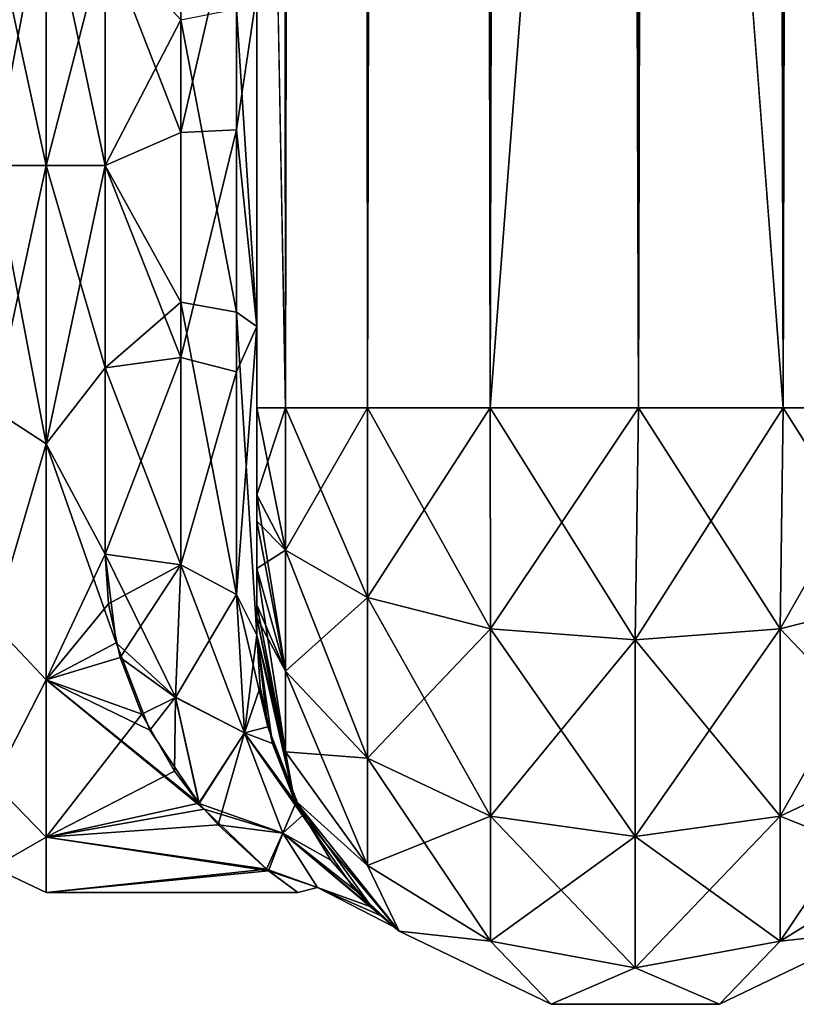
# Model space of a CAD drawing. Extents: x -23 to 470, y -2000 to 0.
# Tile 51 of 198: x 279 to 304, y -2000 to -1967. Entities that reach past the tile are written whole.
import ezdxf

# ---------------------------------------------------------------- set-up
doc = ezdxf.new("R2010")
doc.units = 0
doc.header["$LTSCALE"] = 64.718028
for name, color, linetype in [('502', 7, 'CONTINUOUS'), ('507', 7, 'CONTINUOUS'), ('508', 7, 'CONTINUOUS'), ('509', 7, 'CONTINUOUS'), ('510', 7, 'CONTINUOUS'), ('511', 7, 'CONTINUOUS'), ('515', 7, 'CONTINUOUS'), ('536', 7, 'CONTINUOUS'), ('537', 7, 'CONTINUOUS'), ('538', 7, 'CONTINUOUS'), ('541', 7, 'CONTINUOUS'), ('542', 7, 'CONTINUOUS'), ('543', 7, 'CONTINUOUS'), ('552', 7, 'CONTINUOUS'), ('553', 7, 'CONTINUOUS')]:
    doc.layers.add(name, color=color, linetype=linetype)

msp = doc.modelspace()

# ---------------------------------------------------------------- linework, layer by layer
at = {"layer": '502', "linetype": 'CONTINUOUS'}
for points in [[(286.45, -1982.865, -40.431), (286.45, -1983.734, -40), (286.45, -1928.15, -41), (286.45, -1982.865, -40.431)], [(286.45, -1928.15, -41), (286.45, -1983.734, -40), (286.45, -1935.136, -39.769), (286.45, -1928.15, -41)], [(286.45, -1980, -41), (286.45, -1982.865, -40.431), (286.45, -1928.15, -41), (286.45, -1980, -41)], [(286.45, -1928.15, 41), (286.45, -1935.136, 39.769), (286.45, -1980, 41), (286.45, -1928.15, 41)], [(286.45, -1986.5, -37.234), (286.45, -1986.933, -36.36), (286.45, -1935.136, -39.769), (286.45, -1986.5, -37.234)], [(286.45, -1935.136, -39.769), (286.45, -1986.933, -36.36), (286.45, -1941.364, -36.169), (286.45, -1935.136, -39.769)], [(286.45, -1985.305, -38.801), (286.45, -1986.5, -37.234), (286.45, -1935.136, -39.769), (286.45, -1985.305, -38.801)], [(286.45, -1983.734, -40), (286.45, -1985.305, -38.801), (286.45, -1935.136, -39.769), (286.45, -1983.734, -40)], [(286.45, -1935.136, 39.769), (286.45, -1941.364, 36.169), (286.45, -1985.305, 38.801), (286.45, -1935.136, 39.769)], [(286.45, -1980, 41), (286.45, -1935.136, 39.769), (286.45, -1982.865, 40.431), (286.45, -1980, 41)], [(286.45, -1982.865, 40.431), (286.45, -1935.136, 39.769), (286.45, -1983.734, 40), (286.45, -1982.865, 40.431)], [(286.45, -1983.734, 40), (286.45, -1935.136, 39.769), (286.45, -1985.305, 38.801), (286.45, -1983.734, 40)], [(286.45, -1986.933, -36.36), (286.45, -1987.5, -33.5), (286.45, -1941.364, -36.169), (286.45, -1986.933, -36.36)], [(286.45, -1941.364, -36.169), (286.45, -1987.5, -33.5), (286.45, -1945.96, -30.644), (286.45, -1941.364, -36.169)], [(286.45, -1941.364, 36.169), (286.45, -1945.96, 30.645), (286.45, -1987.5, 33.5), (286.45, -1941.364, 36.169)], [(286.45, -1985.305, 38.801), (286.45, -1941.364, 36.169), (286.45, -1986.5, 37.234), (286.45, -1985.305, 38.801)], [(286.45, -1986.5, 37.234), (286.45, -1941.364, 36.169), (286.45, -1986.933, 36.36), (286.45, -1986.5, 37.234)], [(286.45, -1986.933, 36.36), (286.45, -1941.364, 36.169), (286.45, -1987.5, 33.5), (286.45, -1986.933, 36.36)], [(286.45, -1945.96, -30.644), (286.45, -1987.5, -33.5), (286.45, -1977.313, -28.505), (286.45, -1945.96, -30.644)], [(286.45, -1966.313, -28.431), (286.45, -1945.96, -30.644), (286.45, -1977.313, -28.505), (286.45, -1966.313, -28.431)], [(286.45, -1987.5, 33.5), (286.45, -1945.96, 30.645), (286.45, -1977.313, 28.505), (286.45, -1987.5, 33.5)], [(286.45, -1977.313, 28.505), (286.45, -1945.96, 30.645), (286.45, -1966.313, 28.431), (286.45, -1977.313, 28.505)], [(286.45, -1987.5, -33.5), (286.45, -1987.5, -24.51), (286.45, -1977.313, -28.505), (286.45, -1987.5, -33.5)], [(286.45, -1987.5, 24.51), (286.45, -1987.5, 33.5), (286.45, -1977.313, 28.505), (286.45, -1987.5, 24.51)]]:
    msp.add_3dface(points, dxfattribs=at)
at = {"layer": '507', "linetype": 'CONTINUOUS'}
for points in [[(279.5, -1981.184, -22.173), (279.5, -1972, -24), (281.45, -1978.677, -23.052), (279.5, -1981.184, -22.173)], [(281.45, -1978.677, -23.052), (279.5, -1972, -24), (281.45, -1972, -24), (281.45, -1978.677, -23.052)], [(279.5, -1972, 24), (279.5, -1981.184, 22.173), (281.45, -1972, 24), (279.5, -1972, 24)], [(281.45, -1972, 24), (279.5, -1981.184, 22.173), (281.45, -1978.677, 23.052), (281.45, -1972, 24)], [(281.45, -1984.828, -20.284), (279.5, -1981.184, -22.173), (281.45, -1978.677, -23.052), (281.45, -1984.828, -20.284)], [(281.45, -1978.677, 23.052), (279.5, -1981.184, 22.173), (281.45, -1984.828, 20.284), (281.45, -1978.677, 23.052)], [(279.5, -1988.971, -16.971), (279.5, -1981.184, -22.173), (281.811, -1987.756, -18.104), (279.5, -1988.971, -16.971)], [(281.811, -1987.756, -18.104), (279.5, -1981.184, -22.173), (281.45, -1984.828, -20.284), (281.811, -1987.756, -18.104)], [(279.5, -1981.184, 22.173), (279.5, -1988.971, 16.971), (281.45, -1984.828, 20.284), (279.5, -1981.184, 22.173)], [(281.45, -1984.828, 20.284), (279.5, -1988.971, 16.971), (281.563, -1986.47, 19.147), (281.45, -1984.828, 20.284)], [(281.563, -1986.47, 19.147), (279.5, -1988.971, 16.971), (281.942, -1988.238, 17.673), (281.563, -1986.47, 19.147)], [(282.92, -1990.637, -15.122), (279.5, -1988.971, -16.971), (281.811, -1987.756, -18.104), (282.92, -1990.637, -15.122)], [(281.942, -1988.238, 17.673), (279.5, -1988.971, 16.971), (282.653, -1990.104, 15.756), (281.942, -1988.238, 17.673)], [(279.5, -1994.173, -9.184), (279.5, -1988.971, -16.971), (284.716, -1993.25, -11.154), (279.5, -1994.173, -9.184)], [(284.716, -1993.25, -11.154), (279.5, -1988.971, -16.971), (284.55, -1993.057, -11.516), (284.716, -1993.25, -11.154)], [(284.55, -1993.057, -11.516), (279.5, -1988.971, -16.971), (282.92, -1990.637, -15.122), (284.55, -1993.057, -11.516)], [(279.5, -1988.971, 16.971), (279.5, -1994.173, 9.184), (282.653, -1990.104, 15.756), (279.5, -1988.971, 16.971)], [(282.653, -1990.104, 15.756), (279.5, -1994.173, 9.184), (283.741, -1991.992, 13.279), (282.653, -1990.104, 15.756)], [(283.741, -1991.992, 13.279), (279.5, -1994.173, 9.184), (284.542, -1993.047, 11.533), (283.741, -1991.992, 13.279)], [(284.542, -1993.047, 11.533), (279.5, -1994.173, 9.184), (285.181, -1993.767, 10.109), (284.542, -1993.047, 11.533)], [(286.836, -1995.285, -5.814), (279.5, -1994.173, -9.184), (284.716, -1993.25, -11.154), (286.836, -1995.285, -5.814)], [(285.181, -1993.767, 10.109), (279.5, -1994.173, 9.184), (286.774, -1995.23, 6.031), (285.181, -1993.767, 10.109)], [(279.5, -1996, 0), (279.5, -1994.173, -9.184), (286.836, -1995.285, -5.814), (279.5, -1996, 0)], [(279.5, -1994.173, 9.184), (279.5, -1996, 0), (286.774, -1995.23, 6.031), (279.5, -1994.173, 9.184)], [(286.774, -1995.23, 6.031), (279.5, -1996, 0), (287.805, -1995.992, 0.638), (286.774, -1995.23, 6.031)], [(287.805, -1995.992, 0.638), (279.5, -1996, 0), (286.836, -1995.285, -5.814), (287.805, -1995.992, 0.638)]]:
    msp.add_3dface(points, dxfattribs=at)
at = {"layer": '508', "linetype": 'CONTINUOUS'}
for points in [[(281.45, -1972, -24), (279.5, -1972, -24), (279.5, -1962.816, -22.173), (281.45, -1972, -24)], [(279.5, -1962.816, 22.173), (279.5, -1972, 24), (281.45, -1964.474, 22.79), (279.5, -1962.816, 22.173)], [(281.45, -1972, -24), (279.5, -1962.816, -22.173), (281.45, -1964.474, -22.79), (281.45, -1972, -24)], [(279.5, -1972, 24), (281.45, -1972, 24), (281.45, -1964.474, 22.79), (279.5, -1972, 24)]]:
    msp.add_3dface(points, dxfattribs=at)
at = {"layer": '509', "linetype": 'CONTINUOUS'}
for points in [[(286.45, -20, 41), (286.45, -71.85, 41), (287.402, -1980, 45.784), (286.45, -20, 41)], [(286.45, -20, 41), (287.402, -1980, 45.784), (287.402, -20, 45.784), (286.45, -20, 41)], [(287.402, -1980, 45.784), (290.111, -1980, 49.839), (287.402, -20, 45.784), (287.402, -1980, 45.784)], [(287.402, -20, 45.784), (290.111, -1980, 49.839), (290.111, -20, 49.839), (287.402, -20, 45.784)], [(290.111, -1980, 49.839), (294.16, -1980, 52.546), (290.111, -20, 49.839), (290.111, -1980, 49.839)], [(290.111, -20, 49.839), (294.16, -1980, 52.546), (294.16, -20, 52.546), (290.111, -20, 49.839)], [(299.05, -1980, 53.5), (299, -1916.55, 53.5), (294.16, -20, 52.546), (299.05, -1980, 53.5)], [(294.16, -1980, 52.546), (299.05, -1980, 53.5), (294.16, -20, 52.546), (294.16, -1980, 52.546)], [(286.45, -71.85, 41), (286.45, -1928.15, 41), (287.402, -1980, 45.784), (286.45, -71.85, 41)], [(286.45, -1928.15, 41), (286.45, -1980, 41), (287.402, -1980, 45.784), (286.45, -1928.15, 41)]]:
    msp.add_3dface(points, dxfattribs=at)
at = {"layer": '510', "linetype": 'CONTINUOUS'}
for points in [[(286.45, -1980, -41), (286.45, -1928.15, -41), (287.402, -20, -45.784), (286.45, -1980, -41)], [(287.402, -1980, -45.784), (286.45, -1980, -41), (287.402, -20, -45.784), (287.402, -1980, -45.784)], [(290.111, -1980, -49.839), (287.402, -1980, -45.784), (290.111, -20, -49.839), (290.111, -1980, -49.839)], [(290.111, -20, -49.839), (287.402, -1980, -45.784), (287.402, -20, -45.784), (290.111, -20, -49.839)], [(294.16, -1980, -52.546), (290.111, -1980, -49.839), (294.16, -20, -52.546), (294.16, -1980, -52.546)], [(294.16, -20, -52.546), (290.111, -1980, -49.839), (290.111, -20, -49.839), (294.16, -20, -52.546)], [(299, -83.45, -53.5), (294.16, -1980, -52.546), (299.05, -20, -53.5), (299, -83.45, -53.5)], [(299.05, -20, -53.5), (294.16, -1980, -52.546), (294.16, -20, -52.546), (299.05, -20, -53.5)], [(299, -1916.55, -53.5), (294.16, -1980, -52.546), (299, -83.45, -53.5), (299, -1916.55, -53.5)], [(299.05, -1980, -53.5), (294.16, -1980, -52.546), (299, -1916.55, -53.5), (299.05, -1980, -53.5)]]:
    msp.add_3dface(points, dxfattribs=at)
at = {"layer": '511', "linetype": 'CONTINUOUS'}
for points in [[(299.05, -1980, -53.5), (299, -1916.55, -53.5), (303.834, -20, -52.548), (299.05, -1980, -53.5)], [(303.834, -1980, -52.548), (299.05, -1980, -53.5), (303.834, -20, -52.548), (303.834, -1980, -52.548)], [(307.889, -1980, -49.839), (303.834, -1980, -52.548), (307.889, -20, -49.839), (307.889, -1980, -49.839)], [(307.889, -20, -49.839), (303.834, -1980, -52.548), (303.834, -20, -52.548), (307.889, -20, -49.839)]]:
    msp.add_3dface(points, dxfattribs=at)
at = {"layer": '515', "linetype": 'CONTINUOUS'}
for points in [[(299.05, -20, 53.5), (299, -83.45, 53.5), (303.834, -1980, 52.548), (299.05, -20, 53.5)], [(303.834, -20, 52.548), (299.05, -20, 53.5), (303.834, -1980, 52.548), (303.834, -20, 52.548)], [(307.889, -20, 49.839), (303.834, -20, 52.548), (307.889, -1980, 49.839), (307.889, -20, 49.839)], [(307.889, -1980, 49.839), (303.834, -20, 52.548), (303.834, -1980, 52.548), (307.889, -1980, 49.839)], [(299, -83.45, 53.5), (299, -1916.55, 53.5), (303.834, -1980, 52.548), (299, -83.45, 53.5)], [(299, -1916.55, 53.5), (299.05, -1980, 53.5), (303.834, -1980, 52.548), (299, -1916.55, 53.5)]]:
    msp.add_3dface(points, dxfattribs=at)
at = {"layer": '536', "linetype": 'CONTINUOUS'}
for points in [[(286.45, -1980, 41), (286.45, -1982.865, 40.431), (287.402, -1984.701, 44.849), (286.45, -1980, 41)], [(287.402, -1980, 45.784), (286.45, -1980, 41), (287.402, -1984.701, 44.849), (287.402, -1980, 45.784)], [(290.111, -1980, 49.839), (287.402, -1980, 45.784), (290.111, -1986.253, 48.595), (290.111, -1980, 49.839)], [(290.111, -1986.253, 48.595), (287.402, -1980, 45.784), (287.402, -1984.701, 44.849), (290.111, -1986.253, 48.595)], [(294.16, -1980, 52.546), (290.111, -1980, 49.839), (294.166, -1987.29, 51.099), (294.16, -1980, 52.546)], [(294.166, -1987.29, 51.099), (290.111, -1980, 49.839), (290.111, -1986.253, 48.595), (294.166, -1987.29, 51.099)], [(299.05, -1980, 53.5), (294.16, -1980, 52.546), (298.95, -1987.654, 51.978), (299.05, -1980, 53.5)], [(298.95, -1987.654, 51.978), (294.16, -1980, 52.546), (294.166, -1987.29, 51.099), (298.95, -1987.654, 51.978)], [(303.734, -1987.29, 51.099), (299.05, -1980, 53.5), (298.95, -1987.654, 51.978), (303.734, -1987.29, 51.099)], [(303.834, -1980, 52.548), (299.05, -1980, 53.5), (303.734, -1987.29, 51.099), (303.834, -1980, 52.548)], [(307.789, -1986.253, 48.595), (303.834, -1980, 52.548), (303.734, -1987.29, 51.099), (307.789, -1986.253, 48.595)], [(307.889, -1980, 49.839), (303.834, -1980, 52.548), (307.789, -1986.253, 48.595), (307.889, -1980, 49.839)], [(286.45, -1982.865, 40.431), (286.45, -1983.734, 40), (287.402, -1988.689, 42.182), (286.45, -1982.865, 40.431)], [(287.402, -1984.701, 44.849), (286.45, -1982.865, 40.431), (287.402, -1988.689, 42.182), (287.402, -1984.701, 44.849)], [(286.45, -1983.734, 40), (286.45, -1985.305, 38.801), (287.402, -1988.689, 42.182), (286.45, -1983.734, 40)], [(290.111, -1986.253, 48.595), (287.402, -1984.701, 44.849), (290.111, -1991.558, 45.049), (290.111, -1986.253, 48.595)], [(287.402, -1984.701, 44.849), (287.402, -1988.689, 42.182), (290.111, -1991.558, 45.049), (287.402, -1984.701, 44.849)], [(286.45, -1985.305, 38.801), (286.45, -1986.5, 37.234), (287.402, -1991.352, 38.192), (286.45, -1985.305, 38.801)], [(286.45, -1985.305, 38.801), (287.402, -1991.352, 38.192), (287.402, -1988.689, 42.182), (286.45, -1985.305, 38.801)], [(286.45, -1986.5, 37.234), (286.45, -1986.933, 36.36), (287.402, -1991.352, 38.192), (286.45, -1986.5, 37.234)], [(294.166, -1987.29, 51.099), (290.111, -1986.253, 48.595), (294.166, -1993.475, 46.964), (294.166, -1987.29, 51.099)], [(290.111, -1986.253, 48.595), (290.111, -1991.558, 45.049), (294.166, -1993.475, 46.964), (290.111, -1986.253, 48.595)], [(307.789, -1986.253, 48.595), (303.734, -1987.29, 51.099), (307.789, -1991.558, 45.049), (307.789, -1986.253, 48.595)], [(286.45, -1986.933, 36.36), (286.45, -1987.5, 33.5), (287.688, -1992.924, 33.5), (286.45, -1986.933, 36.36)], [(286.45, -1986.933, 36.36), (287.688, -1992.924, 33.5), (287.402, -1991.352, 38.192), (286.45, -1986.933, 36.36)], [(298.95, -1987.654, 51.978), (294.166, -1987.29, 51.099), (298.95, -1994.148, 47.637), (298.95, -1987.654, 51.978)], [(294.166, -1987.29, 51.099), (294.166, -1993.475, 46.964), (298.95, -1994.148, 47.637), (294.166, -1987.29, 51.099)], [(303.734, -1987.29, 51.099), (298.95, -1987.654, 51.978), (303.734, -1993.475, 46.964), (303.734, -1987.29, 51.099)], [(303.734, -1987.29, 51.099), (303.734, -1993.475, 46.964), (307.789, -1991.558, 45.049), (303.734, -1987.29, 51.099)], [(298.95, -1987.654, 51.978), (298.95, -1994.148, 47.637), (303.734, -1993.475, 46.964), (298.95, -1987.654, 51.978)], [(287.402, -1991.352, 38.192), (290.111, -1995.1, 39.741), (287.402, -1988.689, 42.182), (287.402, -1991.352, 38.192)], [(287.402, -1988.689, 42.182), (290.111, -1995.1, 39.741), (290.111, -1991.558, 45.049), (287.402, -1988.689, 42.182)], [(287.402, -1991.352, 38.192), (287.688, -1992.924, 33.5), (290.111, -1995.1, 39.741), (287.402, -1991.352, 38.192)], [(290.111, -1995.1, 39.741), (294.166, -1997.604, 40.776), (290.111, -1991.558, 45.049), (290.111, -1995.1, 39.741)], [(290.111, -1991.558, 45.049), (294.166, -1997.604, 40.776), (294.166, -1993.475, 46.964), (290.111, -1991.558, 45.049)], [(303.734, -1993.475, 46.964), (307.789, -1995.1, 39.741), (307.789, -1991.558, 45.049), (303.734, -1993.475, 46.964)], [(287.688, -1992.924, 33.5), (291.156, -1997.273, 33.5), (290.111, -1995.1, 39.741), (287.688, -1992.924, 33.5)], [(294.166, -1997.604, 40.776), (298.95, -1998.484, 41.139), (294.166, -1993.475, 46.964), (294.166, -1997.604, 40.776)], [(294.166, -1993.475, 46.964), (298.95, -1998.484, 41.139), (298.95, -1994.148, 47.637), (294.166, -1993.475, 46.964)], [(298.95, -1994.148, 47.637), (303.734, -1997.604, 40.776), (303.734, -1993.475, 46.964), (298.95, -1994.148, 47.637)], [(303.734, -1997.604, 40.776), (307.789, -1995.1, 39.741), (303.734, -1993.475, 46.964), (303.734, -1997.604, 40.776)], [(298.95, -1998.484, 41.139), (303.734, -1997.604, 40.776), (298.95, -1994.148, 47.637), (298.95, -1998.484, 41.139)], [(290.111, -1995.1, 39.741), (291.156, -1997.273, 33.5), (294.166, -1997.604, 40.776), (290.111, -1995.1, 39.741)], [(303.734, -1997.604, 40.776), (306.744, -1997.273, 33.5), (307.789, -1995.1, 39.741), (303.734, -1997.604, 40.776)], [(291.156, -1997.273, 33.5), (296.168, -1999.687, 33.5), (294.166, -1997.604, 40.776), (291.156, -1997.273, 33.5)], [(301.732, -1999.687, 33.5), (306.744, -1997.273, 33.5), (303.734, -1997.604, 40.776), (301.732, -1999.687, 33.5)], [(294.166, -1997.604, 40.776), (296.168, -1999.687, 33.5), (298.95, -1998.484, 41.139), (294.166, -1997.604, 40.776)], [(298.95, -1998.484, 41.139), (301.732, -1999.687, 33.5), (303.734, -1997.604, 40.776), (298.95, -1998.484, 41.139)], [(296.168, -1999.687, 33.5), (301.732, -1999.687, 33.5), (298.95, -1998.484, 41.139), (296.168, -1999.687, 33.5)]]:
    msp.add_3dface(points, dxfattribs=at)
at = {"layer": '537', "linetype": 'CONTINUOUS'}
for points in [[(286.45, -1987.5, -24.51), (286.45, -1987.5, -33.5), (287.688, -1992.924, -33.5), (286.45, -1987.5, -24.51)], [(286.823, -1990.53, -21.241), (286.45, -1987.5, -24.51), (287.688, -1992.924, -33.5), (286.823, -1990.53, -21.241)], [(286.45, -1987.5, 33.5), (286.45, -1987.5, 24.51), (286.568, -1989.214, 22.816), (286.45, -1987.5, 33.5)], [(287.688, -1992.924, 33.5), (286.45, -1987.5, 33.5), (286.974, -1991.08, 20.5), (287.688, -1992.924, 33.5)], [(286.974, -1991.08, 20.5), (286.45, -1987.5, 33.5), (286.568, -1989.214, 22.816), (286.974, -1991.08, 20.5)], [(287.961, -1993.458, -16.512), (286.823, -1990.53, -21.241), (287.688, -1992.924, -33.5), (287.961, -1993.458, -16.512)], [(287.743, -1993.036, 17.334), (287.688, -1992.924, 33.5), (286.974, -1991.08, 20.5), (287.743, -1993.036, 17.334)], [(291.156, -1997.273, 33.5), (287.688, -1992.924, 33.5), (290.253, -1996.478, 7.288), (291.156, -1997.273, 33.5)], [(290.253, -1996.478, 7.288), (287.688, -1992.924, 33.5), (288.894, -1994.925, 13.059), (290.253, -1996.478, 7.288)], [(288.894, -1994.925, 13.059), (287.688, -1992.924, 33.5), (287.743, -1993.036, 17.334), (288.894, -1994.925, 13.059)], [(291.156, -1997.273, -33.5), (287.961, -1993.458, -16.512), (287.688, -1992.924, -33.5), (291.156, -1997.273, -33.5)], [(289.706, -1995.914, -9.852), (287.961, -1993.458, -16.512), (291.156, -1997.273, -33.5), (289.706, -1995.914, -9.852)], [(290.563, -1996.769, -5.479), (289.706, -1995.914, -9.852), (291.156, -1997.273, -33.5), (290.563, -1996.769, -5.479)], [(290.983, -1997.132, -0.742), (291.156, -1997.273, 33.5), (290.253, -1996.478, 7.288), (290.983, -1997.132, -0.742)], [(290.983, -1997.132, -0.742), (290.563, -1996.769, -5.479), (291.156, -1997.273, -33.5), (290.983, -1997.132, -0.742)], [(291.156, -1997.273, 33.5), (290.983, -1997.132, -0.742), (291.156, -1997.273, -33.5), (291.156, -1997.273, 33.5)], [(296.168, -1999.687, 33.5), (291.156, -1997.273, 33.5), (296.168, -1999.687, -33.5), (296.168, -1999.687, 33.5)], [(296.168, -1999.687, -33.5), (291.156, -1997.273, 33.5), (291.156, -1997.273, -33.5), (296.168, -1999.687, -33.5)], [(306.744, -1997.273, 33.5), (301.732, -1999.687, 33.5), (306.744, -1997.273, -33.5), (306.744, -1997.273, 33.5)], [(306.744, -1997.273, -33.5), (301.732, -1999.687, 33.5), (301.732, -1999.687, -33.5), (306.744, -1997.273, -33.5)], [(301.732, -1999.687, 33.5), (296.168, -1999.687, 33.5), (301.732, -1999.687, -33.5), (301.732, -1999.687, 33.5)], [(301.732, -1999.687, -33.5), (296.168, -1999.687, 33.5), (296.168, -1999.687, -33.5), (301.732, -1999.687, -33.5)]]:
    msp.add_3dface(points, dxfattribs=at)
at = {"layer": '538', "linetype": 'CONTINUOUS'}
for points in [[(286.45, -1982.865, -40.431), (286.45, -1980, -41), (287.402, -1980, -45.784), (286.45, -1982.865, -40.431)], [(286.45, -1982.865, -40.431), (287.402, -1980, -45.784), (287.402, -1984.701, -44.849), (286.45, -1982.865, -40.431)], [(287.402, -1980, -45.784), (290.111, -1980, -49.839), (287.402, -1984.701, -44.849), (287.402, -1980, -45.784)], [(287.402, -1984.701, -44.849), (290.111, -1980, -49.839), (290.111, -1986.253, -48.595), (287.402, -1984.701, -44.849)], [(290.111, -1980, -49.839), (294.16, -1980, -52.546), (290.111, -1986.253, -48.595), (290.111, -1980, -49.839)], [(290.111, -1986.253, -48.595), (294.16, -1980, -52.546), (294.166, -1987.29, -51.099), (290.111, -1986.253, -48.595)], [(294.16, -1980, -52.546), (299.05, -1980, -53.5), (294.166, -1987.29, -51.099), (294.16, -1980, -52.546)], [(294.166, -1987.29, -51.099), (299.05, -1980, -53.5), (298.95, -1987.654, -51.978), (294.166, -1987.29, -51.099)], [(299.05, -1980, -53.5), (303.834, -1980, -52.548), (298.95, -1987.654, -51.978), (299.05, -1980, -53.5)], [(298.95, -1987.654, -51.978), (303.834, -1980, -52.548), (303.734, -1987.29, -51.099), (298.95, -1987.654, -51.978)], [(303.834, -1980, -52.548), (307.889, -1980, -49.839), (303.734, -1987.29, -51.099), (303.834, -1980, -52.548)], [(303.734, -1987.29, -51.099), (307.889, -1980, -49.839), (307.789, -1986.253, -48.595), (303.734, -1987.29, -51.099)], [(286.45, -1983.734, -40), (286.45, -1982.865, -40.431), (287.402, -1984.701, -44.849), (286.45, -1983.734, -40)], [(286.45, -1985.305, -38.801), (286.45, -1983.734, -40), (287.402, -1984.701, -44.849), (286.45, -1985.305, -38.801)], [(286.45, -1985.305, -38.801), (287.402, -1984.701, -44.849), (287.402, -1988.689, -42.182), (286.45, -1985.305, -38.801)], [(287.402, -1984.701, -44.849), (290.111, -1986.253, -48.595), (287.402, -1988.689, -42.182), (287.402, -1984.701, -44.849)], [(286.45, -1986.5, -37.234), (286.45, -1985.305, -38.801), (287.402, -1988.689, -42.182), (286.45, -1986.5, -37.234)], [(286.45, -1986.933, -36.36), (286.45, -1986.5, -37.234), (287.402, -1988.689, -42.182), (286.45, -1986.933, -36.36)], [(287.402, -1988.689, -42.182), (290.111, -1986.253, -48.595), (290.111, -1991.558, -45.049), (287.402, -1988.689, -42.182)], [(290.111, -1986.253, -48.595), (294.166, -1987.29, -51.099), (290.111, -1991.558, -45.049), (290.111, -1986.253, -48.595)], [(303.734, -1987.29, -51.099), (307.789, -1986.253, -48.595), (303.734, -1993.475, -46.964), (303.734, -1987.29, -51.099)], [(303.734, -1993.475, -46.964), (307.789, -1986.253, -48.595), (307.789, -1991.558, -45.049), (303.734, -1993.475, -46.964)], [(286.45, -1987.5, -33.5), (286.45, -1986.933, -36.36), (287.402, -1991.352, -38.192), (286.45, -1987.5, -33.5)], [(287.402, -1991.352, -38.192), (286.45, -1986.933, -36.36), (287.402, -1988.689, -42.182), (287.402, -1991.352, -38.192)], [(290.111, -1991.558, -45.049), (294.166, -1987.29, -51.099), (294.166, -1993.475, -46.964), (290.111, -1991.558, -45.049)], [(294.166, -1987.29, -51.099), (298.95, -1987.654, -51.978), (294.166, -1993.475, -46.964), (294.166, -1987.29, -51.099)], [(298.95, -1987.654, -51.978), (303.734, -1987.29, -51.099), (298.95, -1994.148, -47.637), (298.95, -1987.654, -51.978)], [(298.95, -1994.148, -47.637), (303.734, -1987.29, -51.099), (303.734, -1993.475, -46.964), (298.95, -1994.148, -47.637)], [(287.688, -1992.924, -33.5), (286.45, -1987.5, -33.5), (287.402, -1991.352, -38.192), (287.688, -1992.924, -33.5)], [(294.166, -1993.475, -46.964), (298.95, -1987.654, -51.978), (298.95, -1994.148, -47.637), (294.166, -1993.475, -46.964)], [(287.402, -1991.352, -38.192), (287.402, -1988.689, -42.182), (290.111, -1991.558, -45.049), (287.402, -1991.352, -38.192)], [(290.111, -1995.1, -39.741), (287.688, -1992.924, -33.5), (287.402, -1991.352, -38.192), (290.111, -1995.1, -39.741)], [(290.111, -1995.1, -39.741), (287.402, -1991.352, -38.192), (290.111, -1991.558, -45.049), (290.111, -1995.1, -39.741)], [(290.111, -1995.1, -39.741), (290.111, -1991.558, -45.049), (294.166, -1993.475, -46.964), (290.111, -1995.1, -39.741)], [(307.789, -1995.1, -39.741), (303.734, -1997.604, -40.776), (307.789, -1991.558, -45.049), (307.789, -1995.1, -39.741)], [(303.734, -1997.604, -40.776), (303.734, -1993.475, -46.964), (307.789, -1991.558, -45.049), (303.734, -1997.604, -40.776)], [(291.156, -1997.273, -33.5), (287.688, -1992.924, -33.5), (290.111, -1995.1, -39.741), (291.156, -1997.273, -33.5)], [(294.166, -1997.604, -40.776), (290.111, -1995.1, -39.741), (294.166, -1993.475, -46.964), (294.166, -1997.604, -40.776)], [(294.166, -1997.604, -40.776), (294.166, -1993.475, -46.964), (298.95, -1994.148, -47.637), (294.166, -1997.604, -40.776)], [(303.734, -1997.604, -40.776), (298.95, -1998.484, -41.139), (303.734, -1993.475, -46.964), (303.734, -1997.604, -40.776)], [(298.95, -1998.484, -41.139), (298.95, -1994.148, -47.637), (303.734, -1993.475, -46.964), (298.95, -1998.484, -41.139)], [(298.95, -1998.484, -41.139), (294.166, -1997.604, -40.776), (298.95, -1994.148, -47.637), (298.95, -1998.484, -41.139)], [(294.166, -1997.604, -40.776), (291.156, -1997.273, -33.5), (290.111, -1995.1, -39.741), (294.166, -1997.604, -40.776)], [(307.789, -1995.1, -39.741), (306.744, -1997.273, -33.5), (303.734, -1997.604, -40.776), (307.789, -1995.1, -39.741)], [(296.168, -1999.687, -33.5), (291.156, -1997.273, -33.5), (294.166, -1997.604, -40.776), (296.168, -1999.687, -33.5)], [(306.744, -1997.273, -33.5), (301.732, -1999.687, -33.5), (303.734, -1997.604, -40.776), (306.744, -1997.273, -33.5)], [(298.95, -1998.484, -41.139), (296.168, -1999.687, -33.5), (294.166, -1997.604, -40.776), (298.95, -1998.484, -41.139)], [(303.734, -1997.604, -40.776), (301.732, -1999.687, -33.5), (298.95, -1998.484, -41.139), (303.734, -1997.604, -40.776)], [(301.732, -1999.687, -33.5), (296.168, -1999.687, -33.5), (298.95, -1998.484, -41.139), (301.732, -1999.687, -33.5)]]:
    msp.add_3dface(points, dxfattribs=at)
at = {"layer": '541', "linetype": 'CONTINUOUS'}
for points in [[(285.78, -1970.824, 26.474), (285.78, -1962.949, 24.907), (283.948, -1970.905, 24.644), (285.78, -1970.824, 26.474)], [(283.948, -1970.905, 24.644), (285.78, -1962.949, 24.907), (283.948, -1963.575, 23.185), (283.948, -1970.905, 24.644)], [(285.78, -1970.824, 26.474), (286.45, -1966.313, 28.431), (285.78, -1962.949, 24.907), (285.78, -1970.824, 26.474)], [(281.45, -1964.474, 22.79), (283.948, -1970.905, 24.644), (283.948, -1963.575, 23.185), (281.45, -1964.474, 22.79)], [(281.45, -1964.474, 22.79), (281.45, -1972, 24), (283.948, -1970.905, 24.644), (281.45, -1964.474, 22.79)], [(286.45, -1977.313, 28.505), (286.45, -1966.313, 28.431), (285.78, -1970.824, 26.474), (286.45, -1977.313, 28.505)], [(281.45, -1972, 24), (283.948, -1978.336, 23.841), (283.948, -1970.905, 24.644), (281.45, -1972, 24)], [(285.78, -1978.806, 25.611), (285.78, -1970.824, 26.474), (283.948, -1978.336, 23.841), (285.78, -1978.806, 25.611)], [(283.948, -1978.336, 23.841), (285.78, -1970.824, 26.474), (283.948, -1970.905, 24.644), (283.948, -1978.336, 23.841)], [(285.78, -1978.806, 25.611), (286.45, -1977.313, 28.505), (285.78, -1970.824, 26.474), (285.78, -1978.806, 25.611)], [(281.45, -1972, 24), (281.45, -1978.677, 23.052), (283.948, -1978.336, 23.841), (281.45, -1972, 24)], [(286.45, -1987.5, 24.51), (286.45, -1977.313, 28.505), (285.78, -1986.164, 22.397), (286.45, -1987.5, 24.51)], [(285.78, -1986.164, 22.397), (286.45, -1977.313, 28.505), (285.78, -1978.806, 25.611), (285.78, -1986.164, 22.397)], [(281.45, -1978.677, 23.052), (281.45, -1984.828, 20.284), (283.948, -1978.336, 23.841), (281.45, -1978.677, 23.052)], [(281.45, -1984.828, 20.284), (283.948, -1985.185, 20.849), (283.948, -1978.336, 23.841), (281.45, -1984.828, 20.284)], [(283.948, -1985.185, 20.849), (285.78, -1978.806, 25.611), (283.948, -1978.336, 23.841), (283.948, -1985.185, 20.849)], [(285.78, -1986.164, 22.397), (285.78, -1978.806, 25.611), (283.948, -1985.185, 20.849), (285.78, -1986.164, 22.397)]]:
    msp.add_3dface(points, dxfattribs=at)
at = {"layer": '542', "linetype": 'CONTINUOUS'}
for points in [[(281.45, -1984.828, 20.284), (281.563, -1986.47, 19.147), (283.948, -1985.185, 20.849), (281.45, -1984.828, 20.284)], [(281.811, -1987.756, -18.104), (281.45, -1984.828, -20.284), (283.77, -1989.552, -16.65), (281.811, -1987.756, -18.104)], [(281.45, -1984.828, -20.284), (283.948, -1985.185, -20.849), (283.77, -1989.552, -16.65), (281.45, -1984.828, -20.284)], [(281.563, -1986.47, 19.147), (281.942, -1988.238, 17.673), (283.948, -1985.185, 20.849), (281.563, -1986.47, 19.147)], [(283.948, -1985.185, 20.849), (281.942, -1988.238, 17.673), (283.771, -1989.561, 16.64), (283.948, -1985.185, 20.849)], [(283.948, -1985.185, -20.849), (286.05, -1990.727, -17.139), (283.77, -1989.552, -16.65), (283.948, -1985.185, -20.849)], [(285.78, -1986.164, 22.397), (283.948, -1985.185, 20.849), (283.771, -1989.561, 16.64), (285.78, -1986.164, 22.397)], [(285.78, -1986.164, -22.397), (286.05, -1990.727, -17.139), (283.948, -1985.185, -20.849), (285.78, -1986.164, -22.397)], [(286.049, -1990.725, 17.141), (285.78, -1986.164, 22.397), (283.771, -1989.561, 16.64), (286.049, -1990.725, 17.141)], [(286.45, -1987.5, -24.51), (286.823, -1990.53, -21.241), (285.78, -1986.164, -22.397), (286.45, -1987.5, -24.51)], [(286.45, -1987.5, 24.51), (285.78, -1986.164, 22.397), (286.049, -1990.725, 17.141), (286.45, -1987.5, 24.51)], [(285.78, -1986.164, -22.397), (286.823, -1990.53, -21.241), (286.05, -1990.727, -17.139), (285.78, -1986.164, -22.397)], [(282.92, -1990.637, -15.122), (281.811, -1987.756, -18.104), (283.77, -1989.552, -16.65), (282.92, -1990.637, -15.122)], [(286.568, -1989.214, 22.816), (286.45, -1987.5, 24.51), (286.049, -1990.725, 17.141), (286.568, -1989.214, 22.816)], [(281.942, -1988.238, 17.673), (282.653, -1990.104, 15.756), (283.771, -1989.561, 16.64), (281.942, -1988.238, 17.673)], [(286.974, -1991.08, 20.5), (286.568, -1989.214, 22.816), (286.049, -1990.725, 17.141), (286.974, -1991.08, 20.5)], [(282.653, -1990.104, 15.756), (283.741, -1991.992, 13.279), (283.771, -1989.561, 16.64), (282.653, -1990.104, 15.756)], [(284.55, -1993.057, -11.516), (282.92, -1990.637, -15.122), (283.77, -1989.552, -16.65), (284.55, -1993.057, -11.516)], [(283.741, -1991.992, 13.279), (284.542, -1993.047, 11.533), (283.771, -1989.561, 16.64), (283.741, -1991.992, 13.279)], [(286.05, -1990.727, -17.139), (284.55, -1993.057, -11.516), (283.77, -1989.552, -16.65), (286.05, -1990.727, -17.139)], [(284.542, -1993.047, 11.533), (286.049, -1990.725, 17.141), (283.771, -1989.561, 16.64), (284.542, -1993.047, 11.533)], [(284.542, -1993.047, 11.533), (285.181, -1993.767, 10.109), (286.049, -1990.725, 17.141), (284.542, -1993.047, 11.533)], [(284.55, -1993.057, -11.516), (286.05, -1990.727, -17.139), (287.313, -1994.035, -10.684), (284.55, -1993.057, -11.516)], [(285.181, -1993.767, 10.109), (287.312, -1994.034, 10.688), (286.049, -1990.725, 17.141), (285.181, -1993.767, 10.109)], [(287.743, -1993.036, 17.334), (286.974, -1991.08, 20.5), (286.049, -1990.725, 17.141), (287.743, -1993.036, 17.334)], [(287.312, -1994.034, 10.688), (287.743, -1993.036, 17.334), (286.049, -1990.725, 17.141), (287.312, -1994.034, 10.688)], [(286.823, -1990.53, -21.241), (287.961, -1993.458, -16.512), (286.05, -1990.727, -17.139), (286.823, -1990.53, -21.241)], [(286.05, -1990.727, -17.139), (287.961, -1993.458, -16.512), (287.313, -1994.035, -10.684), (286.05, -1990.727, -17.139)], [(284.716, -1993.25, -11.154), (284.55, -1993.057, -11.516), (287.313, -1994.035, -10.684), (284.716, -1993.25, -11.154)], [(286.836, -1995.285, -5.814), (284.716, -1993.25, -11.154), (287.313, -1994.035, -10.684), (286.836, -1995.285, -5.814)], [(288.894, -1994.925, 13.059), (287.743, -1993.036, 17.334), (287.312, -1994.034, 10.688), (288.894, -1994.925, 13.059)], [(287.961, -1993.458, -16.512), (289.706, -1995.914, -9.852), (287.313, -1994.035, -10.684), (287.961, -1993.458, -16.512)], [(285.181, -1993.767, 10.109), (286.774, -1995.23, 6.031), (287.312, -1994.034, 10.688), (285.181, -1993.767, 10.109)], [(286.774, -1995.23, 6.031), (288.462, -1995.832, 3.617), (287.312, -1994.034, 10.688), (286.774, -1995.23, 6.031)], [(286.836, -1995.285, -5.814), (287.313, -1994.035, -10.684), (288.463, -1995.833, -3.61), (286.836, -1995.285, -5.814)], [(290.253, -1996.478, 7.288), (288.894, -1994.925, 13.059), (287.312, -1994.034, 10.688), (290.253, -1996.478, 7.288)], [(288.462, -1995.832, 3.617), (290.253, -1996.478, 7.288), (287.312, -1994.034, 10.688), (288.462, -1995.832, 3.617)], [(289.706, -1995.914, -9.852), (290.563, -1996.769, -5.479), (287.313, -1994.035, -10.684), (289.706, -1995.914, -9.852)], [(287.313, -1994.035, -10.684), (290.563, -1996.769, -5.479), (288.463, -1995.833, -3.61), (287.313, -1994.035, -10.684)], [(286.774, -1995.23, 6.031), (287.805, -1995.992, 0.638), (288.462, -1995.832, 3.617), (286.774, -1995.23, 6.031)], [(287.805, -1995.992, 0.638), (286.836, -1995.285, -5.814), (288.463, -1995.833, -3.61), (287.805, -1995.992, 0.638)], [(287.805, -1995.992, 0.638), (288.463, -1995.833, -3.61), (288.462, -1995.832, 3.617), (287.805, -1995.992, 0.638)], [(290.983, -1997.132, -0.742), (290.253, -1996.478, 7.288), (288.462, -1995.832, 3.617), (290.983, -1997.132, -0.742)], [(288.463, -1995.833, -3.61), (290.983, -1997.132, -0.742), (288.462, -1995.832, 3.617), (288.463, -1995.833, -3.61)], [(290.563, -1996.769, -5.479), (290.983, -1997.132, -0.742), (288.463, -1995.833, -3.61), (290.563, -1996.769, -5.479)]]:
    msp.add_3dface(points, dxfattribs=at)
at = {"layer": '543', "linetype": 'CONTINUOUS'}
for points in [[(281.45, -1972, -24), (281.45, -1964.474, -22.79), (283.948, -1967.184, -24.194), (281.45, -1972, -24)], [(286.45, -1966.313, -28.431), (286.45, -1977.313, -28.505), (285.78, -1966.827, -25.99), (286.45, -1966.313, -28.431)], [(285.78, -1966.827, -25.99), (285.78, -1976.841, -26.054), (283.948, -1967.184, -24.194), (285.78, -1966.827, -25.99)], [(285.78, -1966.827, -25.99), (286.45, -1977.313, -28.505), (285.78, -1976.841, -26.054), (285.78, -1966.827, -25.99)], [(281.45, -1972, -24), (283.948, -1967.184, -24.194), (283.948, -1976.506, -24.253), (281.45, -1972, -24)], [(283.948, -1967.184, -24.194), (285.78, -1976.841, -26.054), (283.948, -1976.506, -24.253), (283.948, -1967.184, -24.194)], [(281.45, -1978.677, -23.052), (281.45, -1972, -24), (283.948, -1976.506, -24.253), (281.45, -1978.677, -23.052)], [(283.948, -1985.185, -20.849), (281.45, -1978.677, -23.052), (283.948, -1976.506, -24.253), (283.948, -1985.185, -20.849)], [(285.78, -1986.164, -22.397), (283.948, -1985.185, -20.849), (283.948, -1976.506, -24.253), (285.78, -1986.164, -22.397)], [(285.78, -1976.841, -26.054), (285.78, -1986.164, -22.397), (283.948, -1976.506, -24.253), (285.78, -1976.841, -26.054)], [(286.45, -1977.313, -28.505), (286.45, -1987.5, -24.51), (285.78, -1976.841, -26.054), (286.45, -1977.313, -28.505)], [(286.45, -1987.5, -24.51), (285.78, -1986.164, -22.397), (285.78, -1976.841, -26.054), (286.45, -1987.5, -24.51)], [(281.45, -1984.828, -20.284), (281.45, -1978.677, -23.052), (283.948, -1985.185, -20.849), (281.45, -1984.828, -20.284)]]:
    msp.add_3dface(points, dxfattribs=at)
at = {"layer": '552', "linetype": 'CONTINUOUS'}
for points in [[(279.5, -1962.816, -22.173), (279.5, -1972, -24), (277.752, -1963.952, -22.113), (279.5, -1962.816, -22.173)], [(279.5, -1972, 24), (279.5, -1962.816, 22.173), (277.752, -1972, 23.532), (279.5, -1972, 24)], [(279.5, -1962.816, 22.173), (277.752, -1963.952, 22.113), (277.752, -1972, 23.532), (279.5, -1962.816, 22.173)], [(279.5, -1972, -24), (277.752, -1972, -23.532), (277.752, -1963.952, -22.113), (279.5, -1972, -24)]]:
    msp.add_3dface(points, dxfattribs=at)
at = {"layer": '553', "linetype": 'CONTINUOUS'}
for points in [[(279.5, -1972, -24), (279.5, -1981.184, -22.173), (277.752, -1972, -23.532), (279.5, -1972, -24)], [(277.752, -1972, -23.532), (279.5, -1981.184, -22.173), (277.752, -1980.048, -22.113), (277.752, -1972, -23.532)], [(279.5, -1981.184, 22.173), (279.5, -1972, 24), (277.752, -1980.048, 22.113), (279.5, -1981.184, 22.173)], [(279.5, -1972, 24), (277.752, -1972, 23.532), (277.752, -1980.048, 22.113), (279.5, -1972, 24)], [(279.5, -1981.184, -22.173), (277.752, -1987.126, -18.027), (277.752, -1980.048, -22.113), (279.5, -1981.184, -22.173)], [(279.5, -1981.184, 22.173), (277.752, -1980.048, 22.113), (277.752, -1987.126, 18.027), (279.5, -1981.184, 22.173)], [(279.5, -1981.184, -22.173), (279.5, -1988.971, -16.971), (277.752, -1987.126, -18.027), (279.5, -1981.184, -22.173)], [(279.5, -1988.971, 16.971), (279.5, -1981.184, 22.173), (277.752, -1987.126, 18.027), (279.5, -1988.971, 16.971)], [(279.5, -1988.971, -16.971), (277.752, -1992.379, -11.766), (277.752, -1987.126, -18.027), (279.5, -1988.971, -16.971)], [(279.5, -1988.971, 16.971), (277.752, -1987.126, 18.027), (277.752, -1992.379, 11.766), (279.5, -1988.971, 16.971)], [(279.5, -1988.971, -16.971), (279.5, -1994.173, -9.184), (277.752, -1992.379, -11.766), (279.5, -1988.971, -16.971)], [(279.5, -1994.173, 9.184), (279.5, -1988.971, 16.971), (277.752, -1992.379, 11.766), (279.5, -1994.173, 9.184)], [(279.5, -1994.173, -9.184), (277.752, -1995.175, -4.086), (277.752, -1992.379, -11.766), (279.5, -1994.173, -9.184)], [(279.5, -1994.173, 9.184), (277.752, -1992.379, 11.766), (277.752, -1995.175, 4.086), (279.5, -1994.173, 9.184)], [(279.5, -1994.173, -9.184), (279.5, -1996, 0), (277.752, -1995.175, -4.086), (279.5, -1994.173, -9.184)], [(279.5, -1996, 0), (279.5, -1994.173, 9.184), (277.752, -1995.175, 4.086), (279.5, -1996, 0)], [(279.5, -1996, 0), (277.752, -1995.175, 4.086), (277.752, -1995.175, -4.086), (279.5, -1996, 0)]]:
    msp.add_3dface(points, dxfattribs=at)

doc.saveas('drawing.dxf')
